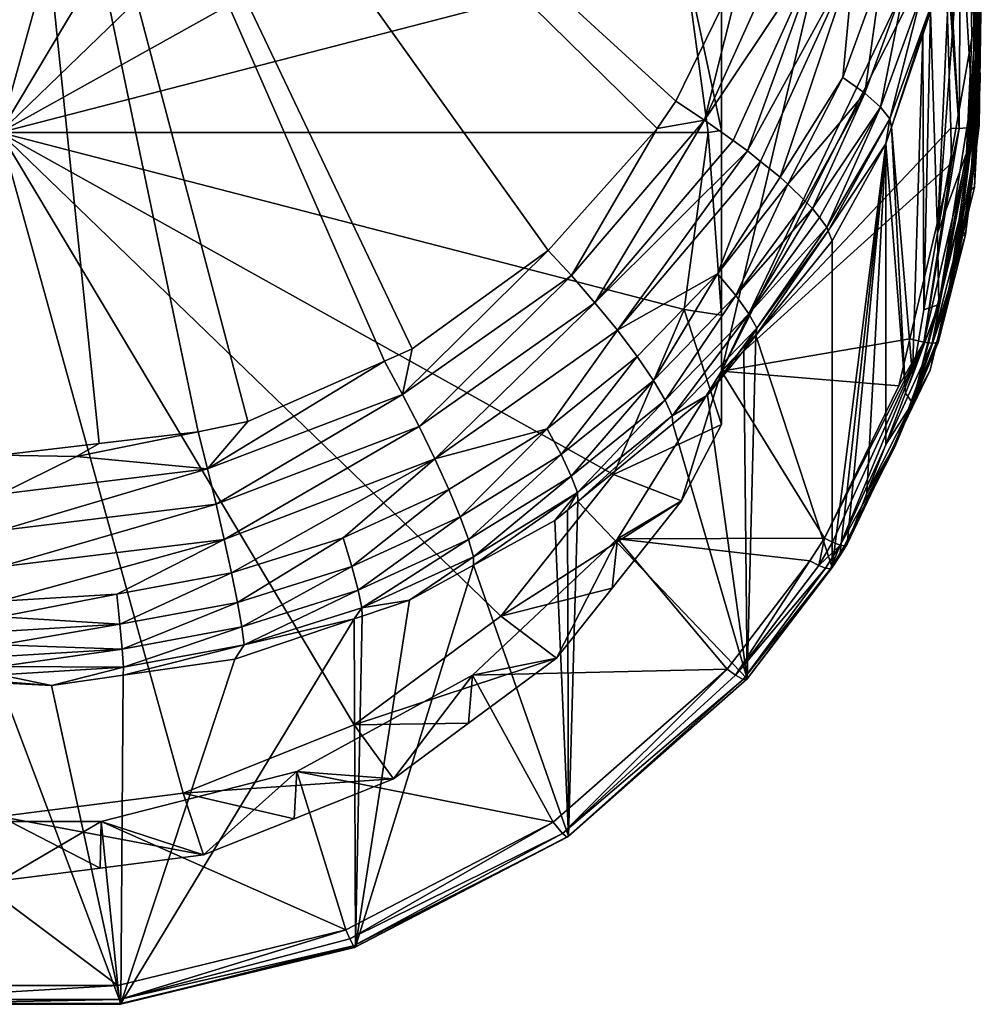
# Model space of a CAD drawing. Extents: x -0.027 to 0.027, y -0.224 to 0.027.
# Tile 2 of 67: x 0 to 0.015, y -0.224 to -0.209. Entities that reach past the tile are written whole.
import ezdxf

# ---------------------------------------------------------------- set-up
doc = ezdxf.new("R2010")
doc.units = 0
doc.layers.add('mesh', color=7, linetype='CONTINUOUS')

msp = doc.modelspace()

# ---------------------------------------------------------------- meshes
at = {"layer": 'mesh'}
mesh = msp.add_polyface(dxfattribs=at)
corners = [(0.007145, -0.201613, 0.12295), (0.007207, -0.200725, 0.125928), (0.006, -0.200764, 0.122721), (0.008485, -0.202605, 0.123217), (0.009414, -0.202804, 0.126489), (0.009334, -0.203673, 0.123506), (0.0054, -0.201948, 0.122322), (0.004485, -0.200158, 0.122557), (0.002795, -0.200906, 0.122041), (0.007637, -0.203605, 0.12277), (0.009353, -0.205765, 0.123352), (0.010392, -0.205005, 0.123865), (0, -0.200551, 0.121946), (0, -0.210978, 0.124759), (0.010432, -0.20828, 0.124031), (0.0108, -0.210978, 0.124759), (0.010432, -0.213677, 0.125487), (0, -0.20109, 0.150184), (0.006283, -0.214276, 0.152773), (0.005862, -0.214462, 0.15282), (0.010305, -0.210501, 0.151863), (0.010019, -0.210919, 0.151961), (0.01135, -0.208357, 0.151374), (0.011491, -0.207755, 0.151242), (0.012007, -0.205551, 0.150759), (0.012057, -0.20481, 0.150599), (0.012287, -0.20138, 0.149861), (0.012288, -0.20119, 0.14982), (0.003023, -0.215539, 0.153089), (0.001512, -0.215717, 0.153144), (0.003778, -0.215386, 0.15305), (0.000001, -0.215899, 0.15318), (0.008357, -0.212777, 0.152405), (-0.001529, -0.215877, 0.153174), (0.008712, -0.213161, 0.152418)]
mesh.append_faces([[corners[k] for k in face] for face in [(0, 1, 2, 2), (3, 1, 0, 0), (3, 4, 1, 1), (5, 4, 3, 3), (6, 7, 8, 8), (6, 0, 2, 2), (9, 0, 6, 6), (9, 3, 0, 0), (9, 5, 3, 3), (10, 5, 9, 9), (10, 11, 5, 5), (8, 12, 13, 13), (13, 14, 10, 10), (13, 15, 14, 14), (16, 15, 13, 13), (13, 6, 8, 8), (13, 9, 6, 6), (10, 9, 13, 13), (17, 18, 19, 19), (17, 20, 21, 21), (22, 20, 17, 17), (17, 23, 22, 22), (17, 24, 23, 23), (25, 24, 17, 17), (17, 26, 25, 25), (17, 27, 26, 26), (17, 28, 29, 29), (17, 30, 28, 28), (19, 30, 17, 17), (17, 29, 31, 31), (17, 32, 18, 18), (17, 21, 32, 32), (17, 31, 33, 33), (34, 32, 21, 21)]])
mesh = msp.add_polyface(dxfattribs=at)
corners = [(0.010392, -0.205005, 0.123865), (0.009414, -0.202804, 0.126489), (0.009334, -0.203673, 0.123506), (0.011, -0.205358, 0.127178), (0.011, -0.206168, 0.124179), (0.009353, -0.205765, 0.123352), (0.010432, -0.20828, 0.124031), (0.011, -0.207945, 0.124436), (0.011, -0.210948, 0.12487), (0.0108, -0.210978, 0.124759), (0.011, -0.213762, 0.126005), (0.010432, -0.213677, 0.125487), (0.011, -0.214619, 0.129677), (0.010938, -0.213134, 0.151543), (0.011598, -0.21142, 0.151507), (0.011894, -0.211661, 0.151298), (0.009413, -0.213991, 0.152145), (0.011397, -0.211257, 0.151648), (0.01118, -0.2111, 0.151721), (0.009071, -0.213573, 0.152334), (0.012741, -0.202154, 0.127635), (0.011459, -0.200081, 0.128051), (0.011766, -0.200768, 0.127284), (0.013023, -0.208296, 0.150811), (0.012543, -0.208101, 0.151057), (0.012039, -0.207922, 0.151199), (0.011491, -0.207755, 0.151242), (0.012007, -0.205551, 0.150759), (0.01135, -0.208357, 0.151374), (0.011723, -0.201631, 0.126173), (0.013396, -0.204482, 0.126942), (0.012012, -0.211766, 0.151177), (0.010743, -0.210789, 0.151841), (0.010019, -0.210919, 0.151961), (0.010305, -0.210501, 0.151863), (0.008712, -0.213161, 0.152418), (0.011217, -0.213464, 0.15115), (0.012275, -0.212025, 0.150791)]
mesh.append_faces([[corners[k] for k in face] for face in [(0, 1, 2, 2), (0, 3, 1, 1), (4, 3, 0, 0), (4, 5, 6, 6), (4, 0, 5, 5), (6, 7, 4, 4), (6, 8, 7, 7), (9, 8, 6, 6), (9, 10, 8, 8), (11, 10, 9, 9), (3, 4, 7, 7), (3, 10, 12, 12), (3, 8, 10, 10), (7, 8, 3, 3), (13, 14, 15, 15), (16, 17, 14, 14), (18, 17, 19, 19), (20, 21, 22, 22), (17, 23, 14, 14), (18, 24, 17, 17), (25, 26, 27, 27), (25, 28, 26, 26), (3, 29, 1, 1), (3, 30, 29, 29), (12, 30, 3, 3), (13, 15, 31, 31), (32, 33, 34, 34), (32, 35, 33, 33), (18, 19, 32, 32), (36, 31, 37, 37), (32, 24, 18, 18), (32, 25, 24, 24), (32, 28, 25, 25), (34, 28, 32, 32)]])
mesh = msp.add_polyface(dxfattribs=at)
corners = [(0.011, -0.214619, 0.129677), (0.014495, -0.210915, 0.128678), (0.014407, -0.207902, 0.127865), (0.01451, -0.211445, 0.128821), (0.014328, -0.207637, 0.127793), (0.011217, -0.213464, 0.15115), (0.012275, -0.212025, 0.150791), (0.012389, -0.212139, 0.150623), (0.011397, -0.211257, 0.151648), (0.012543, -0.208101, 0.151057), (0.013023, -0.208296, 0.150811), (0.012606, -0.212421, 0.150016), (0.013569, -0.210771, 0.149441), (0.012628, -0.212476, 0.149838), (0.013426, -0.210594, 0.149945), (0.013185, -0.210381, 0.15042), (0.012494, -0.212275, 0.15033), (0.011894, -0.211661, 0.151298), (0.011598, -0.21142, 0.151507), (0.012852, -0.21014, 0.150836), (0.01345, -0.208497, 0.150467), (0.013799, -0.208693, 0.150041), (0.014051, -0.208873, 0.14956), (0.012613, -0.204882, 0.150536), (0.012007, -0.205551, 0.150759), (0.012057, -0.20481, 0.150599), (0.012039, -0.207922, 0.151199), (0.01313, -0.204972, 0.150375), (0.013624, -0.205082, 0.150112), (0.014064, -0.205206, 0.149753), (0.013396, -0.204482, 0.126942), (0.013592, -0.210899, 0.148934), (0.013808, -0.214953, 0.132229), (0.013506, -0.211154, 0.148991), (0.012689, -0.212632, 0.149341), (0.012012, -0.211766, 0.151177)]
mesh.append_faces([[corners[k] for k in face] for face in [(0, 1, 2, 2), (0, 3, 1, 1), (2, 4, 0, 0), (5, 6, 7, 7), (8, 9, 10, 10), (11, 12, 13, 13), (11, 14, 12, 12), (14, 7, 15, 15), (14, 16, 7, 7), (11, 16, 14, 14), (7, 6, 15, 15), (10, 17, 18, 18), (10, 19, 17, 17), (20, 19, 10, 10), (20, 15, 19, 19), (21, 15, 20, 20), (21, 14, 15, 15), (22, 12, 14, 14), (23, 24, 25, 25), (23, 26, 24, 24), (27, 26, 23, 23), (27, 9, 26, 26), (28, 9, 27, 27), (28, 10, 9, 9), (29, 10, 28, 28), (29, 20, 10, 10), (0, 4, 30, 30), (31, 32, 33, 33), (12, 31, 33, 33), (13, 33, 34, 34), (13, 12, 33, 33), (19, 35, 17, 17), (15, 35, 19, 19), (15, 6, 35, 35)]])
mesh = msp.add_polyface(dxfattribs=at)
corners = [(0.014855, -0.209322, 0.135466), (0.014768, -0.206163, 0.147909), (0.015037, -0.20829, 0.136056), (0.014293, -0.212516, 0.133637), (0.014487, -0.208249, 0.148348), (0.014816, -0.209544, 0.135339), (0.015035, -0.208254, 0.134909), (0.014734, -0.211293, 0.13321), (0.015038, -0.207016, 0.134264), (0.014831, -0.206935, 0.131647), (0.014891, -0.210463, 0.130968), (0.014943, -0.208395, 0.132171), (0.014915, -0.208865, 0.130521), (0.014945, -0.210176, 0.129668), (0.014759, -0.207274, 0.130076), (0.014887, -0.208495, 0.12924), (0.01457, -0.205492, 0.131123), (0.014427, -0.20571, 0.129637), (0.01491, -0.209853, 0.132693), (0.014202, -0.20903, 0.149052), (0.014188, -0.209135, 0.148544), (0.014068, -0.209491, 0.148622), (0.014051, -0.208873, 0.14956), (0.013426, -0.210594, 0.149945), (0.013799, -0.208693, 0.150041), (0.013569, -0.210771, 0.149441), (0.013592, -0.210899, 0.148934), (0.014423, -0.205339, 0.149317), (0.01345, -0.208497, 0.150467), (0.014684, -0.205472, 0.148828), (0.014842, -0.205599, 0.148317), (0.014691, -0.207509, 0.128203), (0.014957, -0.209152, 0.12864), (0.014631, -0.206831, 0.128817), (0.014431, -0.207615, 0.127794), (0.014328, -0.207637, 0.127793), (0.014407, -0.207902, 0.127865), (0.014625, -0.210916, 0.128685), (0.014647, -0.207547, 0.1279), (0.014842, -0.210899, 0.128801), (0.014846, -0.209218, 0.128349), (0.014934, -0.209175, 0.128489), (0.014734, -0.207494, 0.128038), (0.014931, -0.210866, 0.128941)]
mesh.append_faces([[corners[k] for k in face] for face in [(0, 1, 2, 2), (1, 3, 4, 4), (0, 5, 1, 1), (6, 0, 2, 2), (5, 0, 6, 6), (7, 6, 8, 8), (7, 5, 6, 6), (9, 10, 11, 11), (12, 10, 9, 9), (13, 14, 15, 15), (12, 14, 13, 13), (9, 16, 12, 12), (14, 17, 15, 15), (8, 11, 18, 18), (19, 20, 21, 21), (22, 23, 24, 24), (19, 25, 22, 22), (21, 26, 19, 19), (27, 24, 28, 28), (29, 22, 24, 24), (30, 19, 22, 22), (4, 20, 19, 19), (15, 31, 32, 32), (15, 33, 31, 31), (34, 35, 36, 36), (34, 37, 38, 38), (38, 39, 40, 40), (37, 39, 38, 38), (41, 31, 42, 42), (41, 32, 31, 31), (43, 32, 41, 41), (40, 42, 38, 38), (40, 41, 42, 42), (37, 34, 36, 36)]])
mesh = msp.add_polyface(dxfattribs=at)
corners = [(0.014068, -0.209491, 0.148622), (0.013911, -0.214687, 0.132395), (0.013592, -0.210899, 0.148934), (0.014188, -0.209135, 0.148544), (0.014088, -0.213681, 0.132971), (0.014293, -0.212516, 0.133637), (0.014487, -0.208249, 0.148348), (0.014768, -0.206163, 0.147909), (0.014816, -0.209544, 0.135339), (0.014734, -0.211293, 0.13321), (0.01491, -0.209853, 0.132693), (0.014312, -0.213599, 0.131846), (0.015038, -0.207016, 0.134264), (0.014891, -0.210463, 0.130968), (0.014689, -0.212047, 0.131411), (0.014943, -0.208395, 0.132171), (0.014454, -0.213501, 0.130518), (0.0148, -0.211852, 0.130096), (0.014915, -0.208865, 0.130521), (0.014945, -0.210176, 0.129668), (0.014856, -0.211813, 0.12935), (0.014202, -0.20903, 0.149052), (0.013569, -0.210771, 0.149441), (0.014887, -0.208495, 0.12924), (0.014957, -0.209152, 0.12864), (0.014893, -0.210826, 0.129087), (0.014692, -0.212492, 0.129531), (0.014664, -0.212606, 0.129561), (0.014625, -0.210916, 0.128685), (0.014495, -0.210915, 0.128678), (0.01451, -0.211445, 0.128821), (0.014085, -0.214176, 0.129586), (0.014842, -0.210899, 0.128801), (0.014931, -0.210866, 0.128941), (0.01472, -0.212538, 0.129388), (0.014934, -0.209175, 0.128489), (0.014846, -0.209218, 0.128349), (0.014632, -0.21256, 0.129247), (0.014407, -0.207902, 0.127865)]
mesh.append_faces([[corners[k] for k in face] for face in [(0, 1, 2, 2), (3, 4, 0, 0), (3, 5, 4, 4), (6, 5, 3, 3), (7, 8, 5, 5), (9, 10, 11, 11), (12, 10, 9, 9), (13, 14, 15, 15), (13, 16, 14, 14), (17, 16, 13, 13), (5, 8, 9, 9), (18, 17, 13, 13), (19, 17, 18, 18), (19, 20, 17, 17), (10, 14, 11, 11), (10, 15, 14, 14), (21, 2, 22, 22), (23, 24, 25, 25), (17, 26, 27, 27), (17, 20, 26, 26), (25, 20, 19, 19), (19, 23, 25, 25), (28, 29, 30, 30), (30, 31, 28, 28), (28, 31, 32, 32), (26, 20, 25, 25), (33, 25, 24, 24), (34, 25, 33, 33), (34, 26, 25, 25), (32, 35, 36, 36), (32, 33, 35, 35), (37, 33, 32, 32), (37, 34, 33, 33), (28, 38, 29, 29)]])
mesh = msp.add_polyface(dxfattribs=at)
corners = [(0.011, -0.214619, 0.129677), (0.013704, -0.214838, 0.129736), (0.013874, -0.214125, 0.129544), (0.013592, -0.210899, 0.148934), (0.013911, -0.214687, 0.132395), (0.013808, -0.214953, 0.132229), (0.014068, -0.209491, 0.148622), (0.014088, -0.213681, 0.132971), (0.014689, -0.212047, 0.131411), (0.014454, -0.213501, 0.130518), (0.013911, -0.215101, 0.130925), (0.01418, -0.214602, 0.130094), (0.014259, -0.214273, 0.130006), (0.013504, -0.215735, 0.131743), (0.014312, -0.213599, 0.131846), (0.014293, -0.212516, 0.133637), (0.014734, -0.211293, 0.13321), (0.013506, -0.211154, 0.148991), (0.013216, -0.216477, 0.131282), (0.014292, -0.21414, 0.129971), (0.0148, -0.211852, 0.130096), (0.014664, -0.212606, 0.129561), (0.014085, -0.214176, 0.129586), (0.01451, -0.211445, 0.128821), (0.01257, -0.217161, 0.130363), (0.012812, -0.217268, 0.130512), (0.014212, -0.214188, 0.129688), (0.014842, -0.210899, 0.128801), (0.014632, -0.21256, 0.129247), (0.013651, -0.21571, 0.130389), (0.013645, -0.215768, 0.13017), (0.014303, -0.21418, 0.129827), (0.014692, -0.212492, 0.129531), (0.01472, -0.212538, 0.129388)]
mesh.append_faces([[corners[k] for k in face] for face in [(0, 1, 2, 2), (3, 4, 5, 5), (6, 7, 4, 4), (8, 9, 10, 10), (9, 11, 10, 10), (9, 12, 11, 11), (13, 5, 10, 10), (14, 7, 15, 15), (14, 4, 7, 7), (5, 4, 14, 14), (16, 14, 15, 15), (14, 10, 5, 5), (14, 8, 10, 10), (17, 13, 18, 18), (17, 5, 13, 13), (19, 12, 9, 9), (20, 19, 9, 9), (21, 19, 20, 20), (22, 2, 1, 1), (23, 2, 22, 22), (1, 24, 22, 22), (22, 25, 26, 26), (27, 26, 28, 28), (27, 22, 26, 26), (19, 11, 12, 12), (19, 29, 11, 11), (30, 29, 19, 19), (31, 32, 33, 33), (26, 33, 28, 28), (26, 31, 33, 33), (30, 31, 26, 26), (32, 19, 21, 21), (31, 19, 32, 32), (31, 30, 19, 19)]])
mesh = msp.add_polyface(dxfattribs=at)
corners = [(0.010432, -0.213677, 0.125487), (0.011, -0.215428, 0.126677), (0.011, -0.213762, 0.126005), (0.009353, -0.216192, 0.126166), (0.013874, -0.214125, 0.129544), (0.01451, -0.211445, 0.128821), (0.011, -0.214619, 0.129677), (0.011419, -0.213743, 0.150693), (0.012494, -0.212275, 0.15033), (0.012606, -0.212421, 0.150016), (0.010938, -0.213134, 0.151543), (0.009413, -0.213991, 0.152145), (0.011598, -0.21142, 0.151507), (0.009717, -0.214394, 0.151851), (0.008345, -0.215497, 0.152125), (0.00639, -0.215461, 0.152803), (0.008712, -0.213161, 0.152418), (0.009071, -0.213573, 0.152334), (0.011397, -0.211257, 0.151648), (0.006631, -0.215953, 0.152634), (0.010251, -0.215296, 0.150528), (0.01079, -0.214983, 0.149915), (0.010257, -0.21542, 0.150024), (0.011539, -0.213962, 0.1502), (0.011525, -0.214073, 0.149693), (0.012628, -0.212476, 0.149838), (0.012689, -0.212632, 0.149341), (0.011342, -0.2143, 0.149748), (0.012389, -0.212139, 0.150623), (0.011217, -0.213464, 0.15115), (0.010144, -0.215061, 0.151017), (0.009965, -0.214757, 0.151467), (0.008711, -0.216216, 0.151304), (0.008557, -0.215889, 0.151749), (0.012689, -0.217608, 0.130898), (0.010743, -0.210789, 0.151841), (0.012012, -0.211766, 0.151177), (0.013506, -0.211154, 0.148991)]
mesh.append_faces([[corners[k] for k in face] for face in [(0, 1, 2, 2), (3, 1, 0, 0), (4, 5, 6, 6), (2, 1, 6, 6), (7, 8, 9, 9), (10, 11, 12, 12), (13, 11, 10, 10), (13, 14, 11, 11), (15, 16, 17, 17), (11, 17, 18, 18), (19, 17, 11, 11), (20, 21, 22, 22), (23, 21, 20, 20), (24, 25, 26, 26), (24, 23, 25, 25), (27, 23, 24, 24), (27, 21, 23, 23), (7, 28, 8, 8), (7, 29, 28, 28), (30, 29, 7, 7), (30, 31, 29, 29), (32, 31, 30, 30), (23, 9, 25, 25), (23, 7, 9, 9), (20, 7, 23, 23), (20, 30, 7, 7), (31, 10, 29, 29), (31, 13, 10, 10), (33, 13, 31, 31), (33, 14, 13, 13), (26, 34, 24, 24), (35, 17, 16, 16), (29, 10, 36, 36), (37, 34, 26, 26)]])
mesh = msp.add_polyface(dxfattribs=at)
corners = [(0, -0.210978, 0.124759), (0.002795, -0.22105, 0.127477), (0.0054, -0.220008, 0.127196), (-0.002795, -0.22105, 0.127477), (0, -0.221405, 0.127572), (0.007637, -0.218351, 0.126748), (0.001512, -0.215717, 0.153144), (0.003023, -0.215539, 0.153089), (0.001169, -0.215916, 0.153184), (0.00183, -0.218474, 0.152406), (0, -0.218585, 0.152435), (0, -0.218363, 0.152625), (0, -0.218122, 0.152793), (0, -0.217598, 0.153054), (0.00342, -0.217181, 0.152946), (0.001784, -0.218014, 0.152765), (0.003531, -0.217691, 0.152682), (0.006631, -0.215953, 0.152634), (0.005231, -0.217156, 0.152545), (0.003165, -0.216107, 0.153152), (0, -0.217044, 0.153206), (0, -0.216492, 0.15325), (0.003296, -0.216643, 0.153103), (0.006137, -0.214973, 0.152865), (0.003778, -0.215386, 0.15305), (0.005862, -0.214462, 0.15282), (0.00639, -0.215461, 0.152803), (0.005517, -0.218222, 0.151263), (0.005401, -0.218391, 0.150768), (0.003724, -0.218789, 0.151408), (0.003686, -0.218513, 0.151887), (0.003621, -0.218143, 0.152321), (0.005364, -0.217594, 0.15218), (0.001863, -0.218851, 0.151974), (0, -0.218787, 0.152227), (0.00546, -0.217953, 0.151743), (0.000001, -0.215899, 0.15318), (-0.001529, -0.215877, 0.153174)]
mesh.append_faces([[corners[k] for k in face] for face in [(0, 1, 2, 2), (3, 4, 0, 0), (2, 5, 0, 0), (6, 7, 8, 8), (9, 10, 11, 11), (12, 13, 14, 14), (14, 15, 12, 12), (14, 16, 15, 15), (17, 16, 14, 14), (17, 18, 16, 16), (19, 20, 21, 21), (19, 22, 20, 20), (19, 23, 22, 22), (24, 25, 19, 19), (14, 22, 26, 26), (13, 22, 14, 14), (13, 20, 22, 22), (27, 28, 29, 29), (30, 31, 32, 32), (33, 31, 30, 30), (33, 9, 31, 31), (34, 10, 9, 9), (29, 30, 35, 35), (19, 7, 24, 24), (19, 8, 7, 7), (21, 8, 19, 19), (31, 16, 18, 18), (9, 16, 31, 31), (9, 15, 16, 16), (11, 15, 9, 9), (11, 12, 15, 15), (6, 8, 36, 36), (21, 36, 8, 8), (21, 37, 36, 36)]])
mesh = msp.add_polyface(dxfattribs=at)
corners = [(0.001529, -0.222189, 0.128502), (0.001542, -0.221478, 0.131528), (0.003106, -0.221989, 0.128447), (0, -0.222383, 0.128554), (-0.001542, -0.221478, 0.131528), (0, -0.221405, 0.127572), (0.002795, -0.22105, 0.127477), (-0.001529, -0.222189, 0.128502), (0, -0.210978, 0.124759), (0.001863, -0.218851, 0.151974), (0, -0.218964, 0.152003), (0, -0.218787, 0.152227), (0.001882, -0.21913, 0.151496), (0, -0.219245, 0.151525), (0, -0.219117, 0.151768), (0, -0.219347, 0.151279), (0.000786, -0.219406, 0.151027), (0.000003, -0.219369, 0.151017), (0.00183, -0.218474, 0.152406), (0.003686, -0.218513, 0.151887), (0.003724, -0.218789, 0.151408), (0.001795, -0.223977, 0.132202), (-0.001795, -0.223977, 0.132202), (0.001844, -0.224256, 0.132692), (0.001879, -0.219249, 0.150987), (-0.001844, -0.224256, 0.132692), (0.00358, -0.219006, 0.150925), (0.00184, -0.224266, 0.132527), (0.005408, -0.223399, 0.132294), (0.001825, -0.224191, 0.132347), (-0.00184, -0.224266, 0.132527), (0.005389, -0.223376, 0.1322), (-0.001825, -0.224191, 0.132347), (0.005275, -0.223132, 0.131974)]
mesh.append_faces([[corners[k] for k in face] for face in [(0, 1, 2, 2), (3, 1, 0, 0), (3, 4, 1, 1), (5, 2, 6, 6), (5, 0, 2, 2), (5, 3, 0, 0), (5, 7, 3, 3), (8, 5, 6, 6), (9, 10, 11, 11), (12, 13, 14, 14), (15, 16, 17, 17), (11, 18, 9, 9), (12, 19, 20, 20), (12, 9, 19, 19), (14, 9, 12, 12), (14, 10, 9, 9), (13, 16, 15, 15), (12, 16, 13, 13), (4, 21, 1, 1), (4, 22, 21, 21), (23, 16, 24, 24), (23, 17, 16, 16), (25, 17, 23, 23), (24, 26, 23, 23), (24, 12, 20, 20), (20, 26, 24, 24), (12, 24, 16, 16), (23, 27, 25, 25), (23, 28, 27, 27), (27, 29, 30, 30), (27, 31, 29, 29), (29, 21, 32, 32), (29, 33, 21, 21)]])
mesh = msp.add_polyface(dxfattribs=at)
corners = [(0, -0.210978, 0.124759), (0.009353, -0.216192, 0.126166), (0.010432, -0.213677, 0.125487), (0.007637, -0.218351, 0.126748), (0.006631, -0.215953, 0.152634), (0.006845, -0.216421, 0.152358), (0.005231, -0.217156, 0.152545), (0.008345, -0.215497, 0.152125), (0.009413, -0.213991, 0.152145), (0.00639, -0.215461, 0.152803), (0.006137, -0.214973, 0.152865), (0.008712, -0.213161, 0.152418), (0.003296, -0.216643, 0.153103), (0.003165, -0.216107, 0.153152), (0.005862, -0.214462, 0.15282), (0.009071, -0.213573, 0.152334), (0.00342, -0.217181, 0.152946), (0.005517, -0.218222, 0.151263), (0.005521, -0.21835, 0.150758), (0.005401, -0.218391, 0.150768), (0.006245, -0.218106, 0.150696), (0.007221, -0.217444, 0.151066), (0.007221, -0.217571, 0.150561), (0.008803, -0.216464, 0.150819), (0.008461, -0.216891, 0.15039), (0.007146, -0.217184, 0.151548), (0.008557, -0.215889, 0.151749), (0.008711, -0.216216, 0.151304), (0.007019, -0.216839, 0.151988), (0.00546, -0.217953, 0.151743), (0.005364, -0.217594, 0.15218), (0.003686, -0.218513, 0.151887), (0.003724, -0.218789, 0.151408), (0.006283, -0.214276, 0.152773), (0.003621, -0.218143, 0.152321), (0.008669, -0.221703, 0.132003), (0.008357, -0.212777, 0.152405)]
mesh.append_faces([[corners[k] for k in face] for face in [(0, 1, 2, 2), (0, 3, 1, 1), (4, 5, 6, 6), (4, 7, 5, 5), (8, 7, 4, 4), (9, 10, 11, 11), (12, 10, 9, 9), (13, 14, 10, 10), (4, 9, 15, 15), (16, 9, 4, 4), (17, 18, 19, 19), (17, 20, 18, 18), (21, 20, 17, 17), (21, 22, 20, 20), (23, 22, 21, 21), (23, 24, 22, 22), (25, 26, 27, 27), (25, 28, 26, 26), (29, 28, 25, 25), (29, 30, 28, 28), (31, 30, 29, 29), (21, 25, 27, 27), (17, 25, 21, 21), (17, 29, 25, 25), (32, 29, 17, 17), (14, 33, 10, 10), (28, 7, 26, 26), (28, 5, 7, 7), (30, 5, 28, 28), (30, 6, 5, 5), (34, 6, 30, 30), (24, 35, 22, 22), (10, 36, 11, 11), (10, 33, 36, 36)]])
mesh = msp.add_polyface(dxfattribs=at)
corners = [(0.010392, -0.216591, 0.126991), (0.011, -0.214619, 0.129677), (0.011, -0.215428, 0.126677), (0.009414, -0.217172, 0.130366), (0.009334, -0.217922, 0.12735), (0.009353, -0.216192, 0.126166), (0.007637, -0.218351, 0.126748), (0.008803, -0.216464, 0.150819), (0.008653, -0.216734, 0.150351), (0.008461, -0.216891, 0.15039), (0.008812, -0.216604, 0.150318), (0.010251, -0.215296, 0.150528), (0.010257, -0.21542, 0.150024), (0.008711, -0.216216, 0.151304), (0.008557, -0.215889, 0.151749), (0.009965, -0.214757, 0.151467), (0.010144, -0.215061, 0.151017), (0.007221, -0.217444, 0.151066), (0.013216, -0.216477, 0.131282), (0.013911, -0.215101, 0.130925), (0.013586, -0.215846, 0.130426), (0.013504, -0.215735, 0.131743), (0.01257, -0.217161, 0.130363), (0.013704, -0.214838, 0.129736), (0.01079, -0.214983, 0.149915), (0.011342, -0.2143, 0.149748), (0.011393, -0.219304, 0.131356), (0.011525, -0.214073, 0.149693), (0.013506, -0.211154, 0.148991), (0.012803, -0.21743, 0.13085), (0.012689, -0.217608, 0.130898), (0.012916, -0.217251, 0.1308), (0.013651, -0.21571, 0.130389), (0.01418, -0.214602, 0.130094), (0.012693, -0.217224, 0.130406), (0.014085, -0.214176, 0.129586), (0.012877, -0.217279, 0.130617), (0.012812, -0.217268, 0.130512), (0.014212, -0.214188, 0.129688), (0.013645, -0.215768, 0.13017)]
mesh.append_faces([[corners[k] for k in face] for face in [(0, 1, 2, 2), (0, 3, 1, 1), (4, 3, 0, 0), (5, 0, 2, 2), (6, 0, 5, 5), (7, 8, 9, 9), (7, 10, 8, 8), (11, 10, 7, 7), (11, 12, 10, 10), (13, 14, 15, 15), (7, 16, 11, 11), (7, 13, 16, 16), (17, 13, 7, 7), (18, 19, 20, 20), (21, 19, 18, 18), (1, 22, 23, 23), (3, 22, 1, 1), (24, 25, 26, 26), (26, 12, 24, 24), (26, 10, 12, 12), (27, 26, 25, 25), (28, 29, 30, 30), (28, 31, 29, 29), (28, 18, 31, 31), (19, 32, 20, 20), (19, 33, 32, 32), (18, 20, 31, 31), (22, 34, 35, 35), (32, 36, 31, 31), (35, 34, 37, 37), (38, 37, 39, 39), (31, 20, 32, 32), (39, 36, 32, 32), (37, 36, 39, 39)]])
mesh = msp.add_polyface(dxfattribs=at)
corners = [(0.008485, -0.21899, 0.127638), (0.009414, -0.217172, 0.130366), (0.009334, -0.217922, 0.12735), (0.007207, -0.219252, 0.130927), (0.007637, -0.218351, 0.126748), (0.010392, -0.216591, 0.126991), (0.01235, -0.217506, 0.130456), (0.01257, -0.217161, 0.130363), (0.011089, -0.219157, 0.130902), (0.008437, -0.221492, 0.131532), (0.008669, -0.221703, 0.132003), (0.008812, -0.216604, 0.150318), (0.011393, -0.219304, 0.131356), (0.008653, -0.216734, 0.150351), (0.008461, -0.216891, 0.15039), (0.011525, -0.214073, 0.149693), (0.012689, -0.217608, 0.130898), (0.012662, -0.21763, 0.130752), (0.012587, -0.21762, 0.130609), (0.011329, -0.219315, 0.131104), (0.012486, -0.217579, 0.130513), (0.011212, -0.219249, 0.130962), (0.008649, -0.221718, 0.13184), (0.008579, -0.221664, 0.131666), (0.012803, -0.21743, 0.13085), (0.012916, -0.217251, 0.1308), (0.012812, -0.217268, 0.130512), (0.012877, -0.217279, 0.130617), (0.012693, -0.217224, 0.130406)]
mesh.append_faces([[corners[k] for k in face] for face in [(0, 1, 2, 2), (0, 3, 1, 1), (4, 2, 5, 5), (4, 0, 2, 2), (1, 6, 7, 7), (1, 8, 6, 6), (3, 8, 1, 1), (3, 9, 8, 8), (10, 11, 12, 12), (10, 13, 11, 11), (14, 13, 10, 10), (15, 16, 12, 12), (12, 16, 17, 17), (17, 18, 19, 19), (18, 20, 21, 21), (21, 20, 6, 6), (10, 19, 22, 22), (12, 19, 10, 10), (12, 17, 19, 19), (22, 19, 23, 23), (19, 21, 23, 23), (19, 18, 21, 21), (23, 8, 9, 9), (21, 8, 23, 23), (21, 6, 8, 8), (16, 24, 25, 25), (26, 18, 17, 17), (17, 27, 26, 26), (16, 27, 17, 17), (16, 25, 27, 27), (20, 7, 6, 6), (20, 28, 7, 7), (20, 26, 28, 28), (18, 26, 20, 20)]])
mesh = msp.add_polyface(dxfattribs=at)
corners = [(0.007145, -0.219983, 0.127906), (0.007207, -0.219252, 0.130927), (0.008485, -0.21899, 0.127638), (0.006, -0.220831, 0.128135), (0.004524, -0.220719, 0.131323), (0.004485, -0.221437, 0.128299), (0.003106, -0.221989, 0.128447), (0.001542, -0.221478, 0.131528), (0.0054, -0.220008, 0.127196), (0.007637, -0.218351, 0.126748), (0.002795, -0.22105, 0.127477), (0.003724, -0.218789, 0.151408), (0.005401, -0.218391, 0.150768), (0.00358, -0.219006, 0.150925), (0.008437, -0.221492, 0.131532), (0.005275, -0.223132, 0.131974), (0.001795, -0.223977, 0.132202), (0.007221, -0.217571, 0.150561), (0.00542, -0.223388, 0.132458), (0.006245, -0.218106, 0.150696), (0.008669, -0.221703, 0.132003), (0.005521, -0.21835, 0.150758), (0.001844, -0.224256, 0.132692), (0.005408, -0.223399, 0.132294), (0.008649, -0.221718, 0.13184), (0.005389, -0.223376, 0.1322), (0.00184, -0.224266, 0.132527), (0.008579, -0.221664, 0.131666), (0.005334, -0.223268, 0.132046), (0.001825, -0.224191, 0.132347)]
mesh.append_faces([[corners[k] for k in face] for face in [(0, 1, 2, 2), (3, 1, 0, 0), (3, 4, 1, 1), (5, 4, 3, 3), (6, 4, 5, 5), (6, 7, 4, 4), (8, 2, 9, 9), (8, 0, 2, 2), (8, 3, 0, 0), (10, 3, 8, 8), (10, 5, 3, 3), (10, 6, 5, 5), (11, 12, 13, 13), (4, 14, 1, 1), (4, 15, 14, 14), (7, 15, 4, 4), (7, 16, 15, 15), (17, 18, 19, 19), (17, 20, 18, 18), (18, 21, 19, 19), (18, 12, 21, 21), (22, 12, 18, 18), (22, 13, 12, 12), (18, 23, 22, 22), (18, 24, 23, 23), (20, 24, 18, 18), (23, 25, 26, 26), (23, 24, 25, 25), (24, 27, 25, 25), (25, 28, 29, 29), (25, 27, 28, 28), (28, 15, 29, 29), (28, 14, 15, 15), (27, 14, 28, 28)]])
mesh = msp.add_polyface(dxfattribs=at)
corners = [(-0.001529, -0.222189, 0.128502), (-0.001542, -0.221478, 0.131528), (0, -0.222383, 0.128554), (-0.003106, -0.221989, 0.128447), (-0.004524, -0.220719, 0.131323), (-0.004485, -0.221437, 0.128299), (-0.002795, -0.22105, 0.127477), (0, -0.221405, 0.127572), (-0.0054, -0.220008, 0.127196), (-0.003721, -0.218905, 0.150899), (-0.001886, -0.219233, 0.151249), (-0.002241, -0.219263, 0.15099), (0, -0.219245, 0.151525), (0, -0.219347, 0.151279), (0, -0.218964, 0.152003), (-0.003655, -0.21834, 0.152111), (0, -0.218787, 0.152227), (-0.003685, -0.218513, 0.151887), (0, -0.219117, 0.151768), (-0.003707, -0.218663, 0.151651), (-0.003723, -0.218789, 0.151408), (-0.003733, -0.21889, 0.151162), (-0.001795, -0.223977, 0.132202), (-0.005275, -0.223132, 0.131974), (-0.001844, -0.224256, 0.132692), (-0.001886, -0.219279, 0.150995), (-0.00542, -0.223388, 0.132458), (0.000003, -0.219369, 0.151017), (-0.00184, -0.224266, 0.132527), (0.00184, -0.224266, 0.132527), (-0.001825, -0.224191, 0.132347), (-0.005389, -0.223376, 0.1322), (0.001825, -0.224191, 0.132347), (-0.005334, -0.223268, 0.132046), (0.001795, -0.223977, 0.132202)]
mesh.append_faces([[corners[k] for k in face] for face in [(0, 1, 2, 2), (3, 1, 0, 0), (3, 4, 1, 1), (5, 4, 3, 3), (6, 0, 7, 7), (6, 3, 0, 0), (6, 5, 3, 3), (8, 5, 6, 6), (9, 10, 11, 11), (12, 13, 10, 10), (14, 15, 16, 16), (14, 17, 15, 15), (18, 17, 14, 14), (18, 19, 17, 17), (12, 19, 18, 18), (12, 20, 19, 19), (10, 20, 12, 12), (10, 21, 20, 20), (9, 21, 10, 10), (4, 22, 1, 1), (4, 23, 22, 22), (24, 11, 25, 25), (24, 9, 11, 11), (26, 9, 24, 24), (24, 25, 27, 27), (10, 25, 11, 11), (13, 27, 25, 25), (10, 13, 25, 25), (24, 28, 26, 26), (24, 29, 28, 28), (28, 30, 31, 31), (28, 32, 30, 30), (30, 22, 33, 33), (30, 34, 22, 22)]])

doc.saveas('drawing.dxf')
